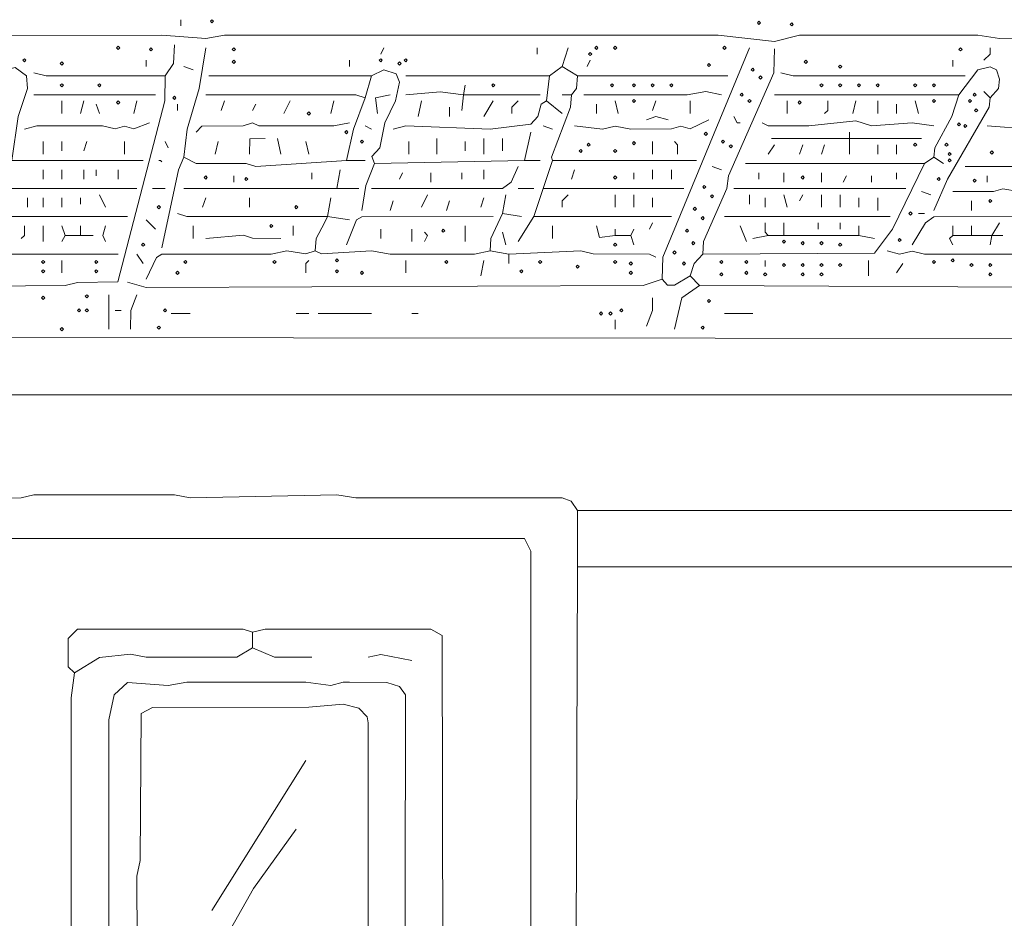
# Model space of a CAD drawing. Header units: millimetres. Extents: x 11 to 20000, y -4 to 8232.
# Tile 35 of 54: x 10417 to 11604, y 7147 to 8232. Entities that reach past the tile are written whole.
import ezdxf

# ---------------------------------------------------------------- set-up
doc = ezdxf.new("R2010")
doc.units = ezdxf.units.MM
doc.layers.add('ARCHITECTURE', color=7, linetype='Continuous', lineweight=13)
doc.layers.add('SOLAR', color=7, linetype='Continuous', lineweight=13)

msp = doc.modelspace()

# ---------------------------------------------------------------- linework, layer by layer
at = {"layer": 'ARCHITECTURE', "color": 7, "lineweight": 13}
for points in [[(10135.74661, 7688.53699), (10135.89434, 7756.41029), (10140.71505, 7771.48665), (10150.82862, 7779.03473), (12051.28247, 7779.03473), (12070.13575, 7779.03473), (12085.21912, 7779.03473), (12134.2379, 7779.03473), (12149.32127, 7779.03473)], [(10320.51278, 7635.74661), (10324.43778, 7650.67489), (10331.8241, 7654.4457), (10418.55204, 7654.74842), (10433.63405, 7658.36448), (10603.31731, 7658.36448), (10622.17195, 7654.6069), (10799.39762, 7658.37104), (10822.02206, 7654.6069), (11070.89084, 7654.59378), (11082.04774, 7650.675), (11089.74355, 7639.51731)], [(12156.86233, 7631.9759), (12145.55011, 7635.74005), (11704.37364, 7635.75317), (11685.52036, 7639.51075), (11089.74355, 7639.51731)], [(11089.74355, 7571.644), (11089.74355, 7639.51731)], [(10369.53337, 6828.80848), (10369.52647, 7541.47817), (10365.76075, 7582.95622), (10369.68665, 7597.89118), (10388.38518, 7605.58066), (11025.63439, 7605.58066), (11033.18247, 7590.49774), (11033.18247, 6557.3155)], [(11089.74355, 7571.644), (12100.30124, 7571.63744), (12115.38462, 7568.16934), (12156.86233, 7571.79208), (12175.71686, 7579.18552)], [(11089.74355, 7571.644), (11085.97285, 6561.08597)], [(10697.58767, 7492.45826), (10686.27545, 7496.22296), (10486.42534, 7496.07466), (10475.26776, 7484.91697), (10475.26776, 7450.98722), (10482.65554, 7443.43891)], [(10697.58767, 7492.45826), (10712.66968, 7496.22296), (10912.5198, 7496.22296), (10926.39695, 7488.68122), (10927.59559, 6900.45249), (10923.83201, 6870.28631)], [(10697.58767, 7492.45826), (10697.58767, 7473.60509)], [(10697.58767, 7473.60509), (10678.73303, 7462.44729), (10569.38066, 7462.58213), (10550.52885, 7466.05679), (10512.81957, 7462.14457), (10482.65554, 7443.43891)], [(10697.58767, 7473.60509), (10723.9819, 7462.44072), (10769.23077, 7462.29287)], [(10837.10407, 7462.29287), (10852.18609, 7465.76753), (10889.89536, 7458.52161)], [(10482.65554, 7443.43891), (10478.88982, 7413.27274), (10478.88292, 6874.05758)], [(10761.68835, 7337.85848), (10648.56618, 7156.86301)], [(10750.37613, 7254.9017), (10698.63643, 7183.25792), (10607.08993, 7021.1164)]]:
    msp.add_lwpolyline(points, dxfattribs=at)
for points in [[(10806.93722, 7432.1267), (10814.47964, 7432.1267), (10859.72851, 7431.97839), (10874.80566, 7427.15848), (10882.1983, 7417.04367), (10881.14808, 6908.00079), (10867.27093, 6900.45905), (10539.22149, 6905.42726), (10528.96007, 6919.30645), (10524.13869, 6953.2431), (10524.13869, 7386.87783), (10530.77941, 7417.044), (10546.75622, 7431.97183), (10595.77771, 7428.35622), (10618.40215, 7432.12014), (10761.68835, 7432.12014), (10791.8552, 7428.35622)], [(10825.79186, 7400.76301), (10835.89921, 7390.6483), (10837.10407, 7383.10735), (10837.10407, 6949.47873), (10822.02206, 6941.93744), (10776.77319, 6945.6948), (10569.38066, 6943.13518), (10559.2733, 6953.2431), (10558.07534, 7198.34061), (10561.83416, 7217.19457), (10563.04446, 7394.41267), (10576.92308, 7401.95396), (10765.46097, 7401.96708), (10806.93722, 7405.72523)]]:
    msp.add_lwpolyline(points, close=True, dxfattribs=at)
at = {"layer": 'SOLAR', "color": 7, "lineweight": 13}
for points in [[(10610.85973, 8223.9819), (10610.85973, 8231.5233)], [(10030.16686, 8212.52161), (10588.23529, 8212.66312), (10641.02658, 8208.89898), (10663.65102, 8212.66968), (11070.89084, 8212.66968), (11085.97285, 8212.66968), (11101.05486, 8212.66968), (11259.4259, 8212.66968), (11327.29921, 8205.1414), (11357.46606, 8212.66312), (11572.39819, 8212.66312), (11598.79378, 8208.89887), (11659.12477, 8209.04695), (11674.20814, 8212.66312), (11794.87138, 8212.66312), (11813.7259, 8208.90554), (11843.8914, 8212.66312), (11866.51584, 8208.8991), (11889.14027, 8212.66312), (12119.15577, 8212.66312), (12134.68937, 8208.75079), (12145.55011, 8216.4405)], [(10603.31731, 8201.35747), (10602.26165, 8178.73303), (10592.00509, 8163.65)], [(10614.62952, 8065.61086), (10618.54989, 8099.54751), (10633.33643, 8148.56719), (10641.02658, 8197.58665)], [(10855.95871, 8197.58665), (10852.18609, 8190.04525)], [(11040.72398, 8190.04525), (11040.72398, 8197.58665)], [(11078.43043, 8197.58665), (11070.89084, 8174.96222)], [(11191.5526, 7918.55204), (11192.60973, 7944.94717), (11297.13518, 8197.58665)], [(11240.5741, 7948.71799), (11241.62975, 7963.8009), (11269.68247, 8027.90339), (11271.79525, 8042.98643), (11326.24355, 8167.42081), (11327.29921, 8196.32986)], [(11579.93925, 8182.50385), (11587.48156, 8190.04525), (11587.48156, 8197.58665)], [(10388.38518, 8141.02568), (10388.5405, 8159.8793), (10395.9345, 8170.13529), (10411.00962, 8173.89943), (10424.88959, 8163.64344), (10425.94604, 8148.56719), (10414.92998, 8114.63054), (10407.23982, 8061.84016)], [(10569.38066, 8182.50385), (10569.38066, 8174.96222)], [(10614.62952, 8174.96222), (10625.94174, 8171.19163)], [(10814.47964, 8182.50385), (10814.47964, 8174.96222)], [(11055.806, 8163.65), (11070.89084, 8174.96222)], [(11089.74265, 8163.65), (11070.89084, 8174.96222)], [(11104.82749, 8182.50385), (11101.05486, 8174.96222)], [(11542.23133, 8182.50385), (11542.23133, 8174.96222)], [(11549.77376, 8141.02557), (11572.40509, 8171.03688), (11587.48156, 8174.80747), (11594.86799, 8171.03688), (11598.78688, 8159.87941), (11597.58971, 8148.56719), (11587.48156, 8137.25498)], [(10018.85464, 7914.78133), (10037.70645, 7911.1586), (10184.76527, 7908.43756), (10471.34333, 7911.01708), (10486.42534, 7914.63326), (10535.08292, 7915.14989), (10591.85803, 8133.48416), (10592.00509, 8163.65)], [(10433.63405, 8167.42081), (10448.71889, 8163.65656), (10592.00509, 8163.65)], [(10840.87387, 8163.65), (10644.79638, 8163.65)], [(10840.87387, 8163.65), (10833.33428, 8137.25498)], [(10840.87387, 8163.65), (10855.95871, 8171.03688), (10870.88609, 8166.22308), (10874.8043, 8156.10848), (10869.99129, 8133.48416), (10857.15588, 8107.08891), (10850.97919, 8076.92624), (10841.39174, 8066.45317), (10844.64649, 8058.06946)], [(11055.806, 8163.65), (10882.35294, 8163.65)], [(11052.0362, 8133.48416), (11055.806, 8163.65)], [(11082.20305, 8141.02557), (11088.54548, 8148.57376), (11089.74265, 8163.65)], [(11270.73812, 8163.65), (11089.74265, 8163.65)], [(11334.84163, 8167.42081), (11349.92364, 8163.65656), (11557.31618, 8163.65)], [(10952.11256, 8141.02557), (10953.99604, 8152.33778)], [(10433.63405, 8141.02568), (10580.69287, 8141.02568)], [(10641.02658, 8141.02557), (10822.02206, 8141.019), (10833.33428, 8137.25498)], [(10810.70984, 8061.84005), (10819.30034, 8099.54751), (10833.33428, 8137.25498)], [(10863.4983, 8141.02557), (10845.84989, 8137.10023), (10848.41629, 8118.40113)], [(10952.11256, 8141.02557), (10923.83201, 8144.64186), (10882.35294, 8141.02557)], [(10952.11256, 8141.02557), (10950.22624, 8122.17195)], [(11044.49378, 8141.02557), (10952.11256, 8141.02557)], [(11059.57862, 8061.84005), (11058.05407, 8065.7655), (11081.15215, 8125.94276), (11082.20305, 8141.02557)], [(11082.20305, 8141.02557), (11070.89084, 8141.02557)], [(11263.19853, 8141.02557), (11244.34389, 8144.78971), (11221.71946, 8141.03213), (11097.28507, 8141.02557)], [(11549.77376, 8141.02557), (11327.29921, 8141.02557)], [(11549.77376, 8141.02557), (11541.03416, 8114.63054), (11520.80554, 8076.92319), (11519.6069, 8065.61086)], [(11519.6069, 8001.50837), (11535.88201, 8039.21561), (11586.28303, 8125.94265), (11587.48156, 8137.25498)], [(11587.48156, 8137.25498), (11579.93925, 8144.79638)], [(10467.5707, 8133.48416), (10467.5707, 8118.40113)], [(10493.96776, 8133.48416), (10490.19514, 8118.40113)], [(10509.04977, 8129.71335), (10512.81957, 8118.40113)], [(10554.29864, 8118.40113), (10558.06844, 8133.48416)], [(10607.08993, 8129.71335), (10607.08993, 8122.17195)], [(10659.87839, 8122.17195), (10663.65102, 8133.48416)], [(10697.58767, 8122.17195), (10701.35747, 8129.71335)], [(10735.29412, 8118.40113), (10742.83654, 8133.48416)], [(10795.625, 8133.48416), (10791.8552, 8118.40113)], [(11052.0362, 8133.48416), (11045.69242, 8129.55871), (11041.61878, 8114.63066), (11033.1767, 8105.4241), (10984.1629, 8099.55407), (10882.35294, 8103.31821), (10867.27093, 8099.54751)], [(10901.20758, 8133.48416), (10897.43495, 8114.63054)], [(10935.14423, 8125.94276), (10935.14423, 8114.63054)], [(10976.62048, 8114.63054), (10987.93269, 8133.48416)], [(11010.55713, 8118.40113), (11010.55713, 8125.94276), (11018.09955, 8133.48416)], [(11052.0362, 8133.48416), (11070.89084, 8118.40113)], [(11112.36708, 8118.40113), (11112.36708, 8129.71335)], [(11138.76414, 8118.40113), (11134.99152, 8133.48416)], [(11180.24038, 8122.17195), (11184.01301, 8133.48416)], [(11225.48925, 8133.48416), (11225.48925, 8118.40113)], [(11342.38405, 8133.48416), (11342.38405, 8118.40113)], [(11391.40271, 8133.48416), (11391.40271, 8122.17195), (11387.63292, 8118.40113)], [(11425.33937, 8133.48416), (11421.56957, 8118.40113)], [(11451.7336, 8133.48416), (11451.7336, 8118.40113)], [(11474.35803, 8118.40113), (11474.35803, 8129.71335)], [(11496.98247, 8133.48416), (11500.75509, 8118.40113)], [(11172.70079, 8110.85973), (11184.01301, 8114.62387), (11199.09502, 8110.85973)], [(11278.28054, 8114.63054), (11282.05034, 8107.08891), (11285.82296, 8107.08891)], [(10573.15328, 8107.08891), (10554.29864, 8099.84367), (10542.98643, 8103.02217), (10531.67421, 8099.84367), (10516.59219, 8103.31176), (10437.40667, 8103.31176), (10422.32183, 8099.54751)], [(10629.71437, 8095.7767), (10636.42613, 8102.95633), (10686.27545, 8103.46629), (10697.58767, 8107.08891), (10705.12726, 8103.31833), (10795.625, 8103.32489), (10814.47964, 8107.08891)], [(10833.33428, 8103.31833), (10840.87387, 8099.54751)], [(11048.2664, 8103.31833), (11059.57862, 8099.54751)], [(11248.11369, 8110.85973), (11225.48925, 8099.84367), (11214.17704, 8103.02217), (11202.86482, 8099.69548), (11153.84615, 8099.55407), (11134.99152, 8103.16369), (11119.9095, 8099.56063), (11085.97285, 8103.31833)], [(11312.21719, 8107.08891), (11319.76448, 8103.46629), (11368.77828, 8103.32489), (11425.33937, 8109.66199), (11444.194, 8103.46629), (11493.21267, 8107.08235), (11519.6069, 8103.31833)], [(11557.31618, 8054.29864), (11613.8759, 8054.44661), (11644.04265, 8059.12568), (11654.15079, 8065.75894), (11670.43699, 8103.31833)], [(11659.12477, 8103.31833), (11636.50034, 8099.54751), (11583.71041, 8103.31833)], [(11025.64197, 8061.84005), (11033.18156, 8095.7767)], [(11417.79695, 8088.23529), (11417.79695, 8095.7767)], [(10444.94627, 8069.38167), (10444.94627, 8084.46448)], [(10467.5707, 8084.46448), (10467.5707, 8073.15226)], [(10497.73756, 8084.46448), (10493.96776, 8073.15226)], [(10542.98643, 8084.46448), (10542.98643, 8069.38167)], [(10592.00509, 8084.46448), (10595.77771, 8076.92308)], [(10656.1086, 8084.46448), (10652.3388, 8069.38167)], [(10712.66968, 8088.23529), (10694.1845, 8087.86663), (10693.81505, 8069.38167)], [(10731.52432, 8069.38167), (10727.7517, 8088.23529)], [(10761.68835, 8084.46448), (10765.46097, 8069.38167)], [(10886.12274, 8069.38167), (10886.12274, 8084.46448)], [(10920.05939, 8088.23529), (10920.05939, 8069.38167)], [(10953.99604, 8073.15226), (10953.99604, 8084.46448)], [(10976.62048, 8069.38167), (10976.62048, 8088.23529)], [(10999.24491, 8088.23529), (10999.24491, 8073.15226)], [(11180.24038, 8069.38167), (11180.24038, 8084.46448)], [(11206.63744, 8084.46448), (11210.40724, 8080.69389), (11210.40724, 8069.38167)], [(11327.29921, 8080.69389), (11319.75962, 8069.38167)], [(11323.52941, 8088.23529), (11417.79695, 8088.23529)], [(11361.23586, 8080.69389), (11357.46606, 8069.38167)], [(11387.63292, 8080.69389), (11383.86029, 8069.38167)], [(11504.52489, 8088.23529), (11417.79695, 8088.23529)], [(11417.79695, 8088.23529), (11417.79695, 8069.38167)], [(11451.7336, 8069.38167), (11451.7336, 8080.69389)], [(11474.35803, 8069.38167), (11474.35803, 8080.69389)], [(10614.62952, 8065.61086), (10608.13869, 8050.52783), (10588.23529, 7956.25939)], [(10810.70984, 8061.84005), (10701.35747, 8054.45317), (10690.04525, 8057.92138), (10629.71437, 8058.21753), (10614.62952, 8065.61086)], [(11519.6069, 8065.61086), (11508.29468, 8058.06946)], [(11519.6069, 8065.61086), (11530.91912, 8058.06946)], [(10407.23982, 8061.84016), (10565.61086, 8061.84016)], [(10584.46459, 8061.84016), (10586.34989, 8061.84016), (10588.23529, 8059.95475)], [(10810.70984, 8061.84005), (10833.33428, 8061.84005)], [(10829.56165, 8001.50837), (10834.38993, 8031.67421), (10844.64649, 8058.06946)], [(11018.09955, 8054.29864), (11009.50837, 8035.45158), (10999.24491, 8028.05814), (10840.87387, 8027.90339)], [(11025.64197, 8061.84005), (10844.64649, 8058.06946)], [(11025.64197, 8061.84005), (11044.49378, 8061.84005)], [(11048.2664, 8027.90339), (11059.57862, 8061.84005)], [(11059.57862, 8061.84005), (11233.03167, 8061.84005)], [(11240.5741, 7948.71799), (11447.9638, 7949.92229), (11469.5388, 7978.88394), (11508.29468, 8058.06946)], [(11263.19853, 8050.52783), (11251.88631, 8054.29864)], [(11292.10667, 8058.06946), (11508.29468, 8058.06946)], [(10444.94627, 8039.21561), (10444.94627, 8050.52783)], [(10467.5707, 8050.52783), (10467.5707, 8039.21561)], [(10493.96776, 8050.52783), (10493.96776, 8039.21561)], [(10509.04977, 8050.52783), (10509.04977, 8042.98643)], [(10535.444, 8039.21561), (10535.444, 8050.52783)], [(10674.96324, 8035.44502), (10674.96324, 8042.98643)], [(10769.23077, 8039.21561), (10769.23077, 8046.75724)], [(10799.39762, 8027.90339), (10803.16742, 8050.52783)], [(10874.81052, 8039.21561), (10878.58314, 8046.75724)], [(10912.5198, 8035.44502), (10912.5198, 8046.75724)], [(10950.22624, 8039.21561), (10950.22624, 8046.75724)], [(10976.62048, 8050.52783), (10976.62048, 8039.21561)], [(11082.20305, 8039.21561), (11085.97285, 8050.52783)], [(11157.61595, 8046.75724), (11157.61595, 8039.21561)], [(11180.24038, 8039.21561), (11180.24038, 8050.52783)], [(11202.86482, 8050.52783), (11202.86482, 8039.21561)], [(11308.4474, 8039.21561), (11308.4474, 8046.75724)], [(11338.61143, 8035.44502), (11338.61143, 8046.75724)], [(11383.86029, 8035.44502), (11383.86029, 8046.75724)], [(11410.25735, 8035.44502), (11414.02715, 8042.98643)], [(11444.194, 8035.44502), (11444.194, 8042.98643)], [(11474.35803, 8039.21561), (11474.35803, 8046.75724)], [(11583.71041, 8035.44502), (11583.71041, 8042.98643)], [(10365.76075, 8031.67421), (10377.07296, 8027.90995), (10558.06844, 8027.90339)], [(10512.81957, 8020.36199), (10520.36199, 8005.27896)], [(10592.00509, 8027.90339), (10576.92308, 8027.90339)], [(10799.39762, 8027.90339), (10614.62952, 8027.90339)], [(10799.39762, 8027.90339), (10825.79186, 8027.90339)], [(10901.20758, 8005.27896), (10908.74717, 8020.36199)], [(10999.24491, 7997.73756), (11003.01753, 8020.36199)], [(11018.09955, 8027.90339), (11036.95419, 8027.90339)], [(11048.2664, 8027.90339), (11036.95419, 7993.96674)], [(11048.2664, 8027.90339), (11217.94966, 8027.90339)], [(11070.89084, 8005.27896), (11070.89084, 8012.82059), (11078.43043, 8020.36199)], [(11134.99152, 8005.27896), (11134.99152, 8020.36199)], [(11157.61595, 8020.36199), (11157.61595, 8005.27896)], [(11278.28054, 8027.90339), (11485.67025, 8027.90339)], [(11297.13518, 8020.36199), (11297.13518, 8009.04977)], [(11338.61143, 8020.36199), (11342.38405, 8005.27896)], [(11361.23586, 8020.36199), (11357.46606, 8012.82059)], [(11383.86029, 8005.27896), (11383.86029, 8020.36199)], [(11406.48473, 8005.27896), (11406.48473, 8020.36199)], [(11504.52489, 8024.13281), (11515.8371, 8020.36199)], [(11647.81256, 8027.90339), (11621.41821, 8024.13937), (11602.56369, 8027.60735), (11591.25147, 8024.28077), (11542.23133, 8024.13281)], [(10426.09446, 8005.27896), (10426.09446, 8016.59118)], [(10444.94627, 8005.27896), (10444.94627, 8016.59118)], [(10467.5707, 8016.59118), (10467.5707, 8005.27896)], [(10490.19514, 8009.04977), (10490.19514, 8016.59118)], [(10641.02658, 8016.59118), (10637.25396, 8005.27896)], [(10693.81505, 8005.27896), (10693.81505, 8016.59118)], [(10788.08541, 7993.96674), (10791.8552, 8016.59118)], [(10863.4983, 8001.50837), (10867.27093, 8012.82059)], [(10935.14423, 8012.82059), (10931.37161, 8001.50837)], [(10976.62048, 8016.59118), (10972.85068, 8005.27896)], [(11180.24038, 8005.27896), (11180.24038, 8016.59118)], [(11315.98699, 8005.27896), (11315.98699, 8016.59118)], [(11429.10916, 8005.27896), (11429.10916, 8016.59118)], [(11451.7336, 8016.59118), (11451.7336, 8001.50837)], [(11564.85577, 8012.82059), (11564.85577, 8001.50837)], [(10546.75622, 7993.96686), (10395.9276, 7993.96686)], [(10788.08541, 7993.96674), (10618.40215, 7993.9733), (10607.08993, 7997.73756)], [(10788.08541, 7993.96674), (10784.31278, 7986.42534), (10774.19921, 7967.57172), (10773.00057, 7952.48869)], [(10788.08541, 7993.96674), (10814.47964, 7990.19615)], [(10987.93269, 7993.96674), (10829.56923, 7993.8121), (10823.07771, 7990.0414), (10810.70984, 7960.0302)], [(10999.24491, 7997.73756), (10985.21923, 7967.57172), (10984.1629, 7952.48869)], [(10999.24491, 7997.73756), (11021.86934, 7993.96674)], [(11018.09955, 7963.8009), (11036.95419, 7993.96674)], [(11202.86482, 7993.96674), (11036.95419, 7993.96674)], [(11466.81844, 7993.96674), (11266.96833, 7993.96674)], [(11493.21267, 7960.0302), (11509.34559, 7986.41867), (11519.6069, 7993.8121), (11719.45701, 7993.96674)], [(11508.29468, 7997.73756), (11500.75509, 7997.73756)], [(10418.55204, 7967.57172), (10422.32183, 7971.34231), (10422.32183, 7982.65452)], [(10444.94627, 7982.65452), (10444.94627, 7963.8009)], [(10471.34333, 7971.34231), (10467.5707, 7982.65452)], [(10490.19514, 7971.34231), (10490.19514, 7982.65452)], [(10520.36199, 7982.65452), (10516.88767, 7971.34887), (10520.36199, 7963.8009)], [(10580.69287, 7978.88394), (10569.38066, 7990.19615)], [(10625.94174, 7982.65452), (10625.94174, 7967.57172)], [(10746.60633, 7982.65452), (10746.60633, 7971.34231)], [(10953.99604, 7963.8009), (10953.99604, 7982.65452)], [(11059.57862, 7982.65452), (11059.57862, 7967.57172)], [(11134.99152, 7971.34231), (11116.29299, 7968.77602), (11112.36708, 7982.65452)], [(11176.47059, 7978.88394), (11180.24038, 7986.42534)], [(11293.36256, 7963.8009), (11285.82296, 7982.65452)], [(11315.98699, 7986.42534), (11315.98699, 7975.11312), (11319.75962, 7971.34231)], [(11338.61143, 7971.34231), (11338.61143, 7986.42534)], [(11380.0905, 7986.42534), (11380.0905, 7978.88394)], [(11406.48473, 7986.42534), (11406.48473, 7978.88394)], [(11429.10916, 7971.34231), (11429.10916, 7982.65452)], [(11542.23133, 7971.34231), (11542.23133, 7982.65452)], [(11564.85577, 7971.34231), (11564.85577, 7982.65452)], [(11598.79378, 7986.42534), (11589.36652, 7971.34231)], [(10467.5707, 7963.8009), (10471.34333, 7971.34231)], [(10490.19514, 7971.34231), (10471.34333, 7971.34231)], [(10490.19514, 7971.34231), (10505.27998, 7971.34231)], [(10731.52432, 7967.57172), (10697.65667, 7967.7905), (10686.72557, 7971.64502), (10641.02658, 7967.57172)], [(10852.18609, 7978.88394), (10852.18609, 7967.57172)], [(10889.89536, 7978.88394), (10889.89536, 7963.8009)], [(10904.97738, 7975.11312), (10908.74717, 7971.34231), (10904.97738, 7963.8009)], [(10999.24491, 7975.11312), (11003.01753, 7960.0302)], [(11134.99152, 7971.34231), (11134.99152, 7978.88394)], [(11134.99152, 7971.34231), (11153.84615, 7971.34231)], [(11153.84615, 7971.34231), (11157.61595, 7978.88394)], [(11153.84615, 7971.34231), (11157.61595, 7960.0302)], [(11319.75962, 7971.34231), (11300.90498, 7967.57172)], [(11319.75962, 7971.34231), (11338.61143, 7971.34231)], [(11429.10916, 7971.34231), (11338.61143, 7971.34231)], [(11447.9638, 7967.57172), (11429.10916, 7971.34231)], [(11542.23133, 7971.34231), (11538.46154, 7967.57172), (11542.23133, 7960.0302)], [(11564.85577, 7971.34231), (11542.23133, 7971.34231)], [(11564.85577, 7971.34231), (11589.36652, 7971.34231)], [(11589.36652, 7971.34231), (11587.48156, 7960.0302)], [(11589.36652, 7971.34231), (11602.56369, 7971.34231)], [(10535.444, 7948.71799), (10350.67873, 7948.71799)], [(10558.06844, 7948.71799), (10565.61086, 7937.40577)], [(10569.38066, 7918.55204), (10581.75, 7944.79253), (10588.24152, 7948.56335), (10720.2121, 7948.72455), (10739.06391, 7952.48213), (10761.68835, 7949.01403), (10773.00057, 7952.48869)], [(10984.1629, 7952.48869), (10965.30826, 7948.71799), (10863.4983, 7948.72455), (10840.87387, 7952.48869), (10780.54989, 7949.01403), (10773.00057, 7952.48869)], [(10984.1629, 7952.48869), (11006.78733, 7948.71799)], [(11184.01301, 7944.94717), (11176.46369, 7948.56991), (11108.59729, 7948.86606), (11093.51527, 7952.48213), (11006.78733, 7948.71799)], [(11006.78733, 7937.40577), (11006.78733, 7948.71799)], [(11240.5741, 7948.71799), (11230.31063, 7937.40566), (11225.48925, 7922.32274)], [(11700.60373, 7948.71799), (11508.29468, 7948.72455), (11493.21267, 7952.19265), (11478.13066, 7948.73111), (11463.04581, 7952.48869)], [(10467.5707, 7926.09355), (10467.5707, 7941.17647)], [(10761.68835, 7926.09355), (10761.68835, 7937.40577), (10765.46097, 7941.17647)], [(10882.35294, 7926.09355), (10882.35294, 7941.17647)], [(10976.62048, 7941.17647), (10972.85068, 7922.32274)], [(11315.98699, 7941.17647), (11315.98699, 7933.63495)], [(11440.42138, 7922.32274), (11440.42138, 7941.17647)], [(11481.90045, 7937.40577), (11474.35803, 7926.09355)], [(11960.78473, 7914.78133), (11959.5862, 7903.469), (11936.96176, 7858.22025), (11926.84808, 7848.11233), (11813.7259, 7846.91459), (11791.10147, 7850.67873), (11764.70588, 7846.91459), (10237.55656, 7848.11233), (10207.38971, 7869.37783), (10018.85464, 7869.53903), (10003.7698, 7873.30317)], [(11191.5526, 7918.55204), (11168.92817, 7911.01708), (10569.38066, 7908.43756), (10546.75622, 7914.78133)], [(11191.5526, 7918.55204), (11198.26584, 7911.37262), (11206.56561, 7911.1009), (11225.48925, 7922.32274)], [(11236.80147, 7911.01052), (11215.3819, 7895.92104), (11206.63744, 7858.22025)], [(11225.48925, 7922.32274), (11236.80147, 7911.01052)], [(11236.80147, 7911.01052), (11704.37364, 7908.43756), (11930.61799, 7911.01708), (11960.78473, 7914.78133)], [(10524.13179, 7858.22025), (10524.13179, 7899.6983)], [(10558.06844, 7899.6983), (10550.67658, 7880.84468), (10550.52885, 7858.22025)], [(11180.24038, 7895.9276), (11180.09333, 7880.84468), (11172.70079, 7861.99095)], [(10539.21663, 7880.84468), (10531.67421, 7880.84468)], [(10622.17195, 7877.07387), (10599.54751, 7877.07387)], [(10750.37613, 7877.07387), (10765.46097, 7877.07387)], [(10776.77319, 7877.07387), (10840.87387, 7877.07387)], [(10897.43495, 7877.07387), (10889.89536, 7877.07387)], [(11266.96833, 7877.07387), (11300.90498, 7877.07387)], [(11134.99152, 7858.22025), (11134.99152, 7869.53247)]]:
    msp.add_lwpolyline(points, dxfattribs=at)
for points in [[(10646.68179, 8229.63801), (10648.56708, 8231.52342), (10650.45249, 8229.63801), (10648.56708, 8227.7526)], [(11306.56109, 8227.7526), (11308.44649, 8229.63801), (11310.33179, 8227.7526), (11308.44649, 8225.86731)], [(11346.15385, 8225.86731), (11348.03925, 8227.7526), (11349.92455, 8225.86731), (11348.03925, 8223.9819)], [(10533.55962, 8197.58676), (10535.44491, 8199.47206), (10537.33032, 8197.58676), (10535.44491, 8195.70136)], [(10573.15238, 8195.70136), (10575.03767, 8197.58676), (10576.92308, 8195.70136), (10575.03767, 8193.81595)], [(10673.07692, 8195.70136), (10674.96233, 8197.58676), (10676.84762, 8195.70136), (10674.96233, 8193.81595)], [(11110.48269, 8197.58676), (11112.36799, 8199.47206), (11114.25339, 8197.58676), (11112.36799, 8195.70136)], [(11133.10713, 8197.58676), (11134.99242, 8199.47206), (11136.87783, 8197.58676), (11134.99242, 8195.70136)], [(11265.08292, 8197.58676), (11266.96833, 8199.47206), (11268.85373, 8197.58676), (11266.96833, 8195.70136)], [(11549.77376, 8195.70136), (11551.65916, 8197.58676), (11553.54446, 8195.70136), (11551.65916, 8193.81595)], [(10420.43744, 8182.50373), (10422.32274, 8184.38914), (10424.20814, 8182.50373), (10422.32274, 8180.61844)], [(10850.3017, 8182.50373), (10852.18699, 8184.38914), (10854.0724, 8182.50373), (10852.18699, 8180.61844)], [(10880.46753, 8182.50373), (10882.35294, 8184.38914), (10884.23835, 8182.50373), (10882.35294, 8180.61844)], [(11102.94118, 8190.04525), (11104.82658, 8191.93066), (11106.71188, 8190.04525), (11104.82658, 8188.15984)], [(10465.68631, 8178.73303), (10467.57161, 8180.61844), (10469.45701, 8178.73303), (10467.57161, 8176.84762)], [(10673.07692, 8180.61844), (10674.96233, 8182.50373), (10676.84762, 8180.61844), (10674.96233, 8178.73303)], [(10872.92613, 8178.73303), (10874.81143, 8180.61844), (10876.69683, 8178.73303), (10874.81143, 8176.84762)], [(11246.2293, 8176.84762), (11248.11459, 8178.73303), (11250, 8176.84762), (11248.11459, 8174.96233)], [(11299.01957, 8171.19152), (11300.90498, 8173.07692), (11302.79038, 8171.19152), (11300.90498, 8169.30622)], [(11363.12217, 8180.61844), (11365.00758, 8182.50373), (11366.89287, 8180.61844), (11365.00758, 8178.73303)], [(11404.60034, 8174.96233), (11406.48563, 8176.84762), (11408.37104, 8174.96233), (11406.48563, 8173.07692)], [(11308.44649, 8161.76471), (11310.33179, 8163.65011), (11312.21719, 8161.76471), (11310.33179, 8159.8793)], [(10465.68631, 8152.3379), (10467.57161, 8154.22319), (10469.45701, 8152.3379), (10467.57161, 8150.45249)], [(10510.93518, 8152.3379), (10512.82048, 8154.22319), (10514.70588, 8152.3379), (10512.82048, 8150.45249)], [(10986.0483, 8152.3379), (10987.9336, 8154.22319), (10989.819, 8152.3379), (10987.9336, 8150.45249)], [(11129.33631, 8152.3379), (11131.22172, 8154.22319), (11133.10713, 8152.3379), (11131.22172, 8150.45249)], [(11155.73156, 8152.3379), (11157.61686, 8154.22319), (11159.50226, 8152.3379), (11157.61686, 8150.45249)], [(11178.356, 8152.3379), (11180.24129, 8154.22319), (11182.1267, 8152.3379), (11180.24129, 8150.45249)], [(11200.98043, 8152.3379), (11202.86572, 8154.22319), (11204.75113, 8152.3379), (11202.86572, 8150.45249)], [(11381.9759, 8152.3379), (11383.8612, 8154.22319), (11385.74661, 8152.3379), (11383.8612, 8150.45249)], [(11404.60034, 8152.3379), (11406.48563, 8154.22319), (11408.37104, 8152.3379), (11406.48563, 8150.45249)], [(11427.22477, 8152.3379), (11429.11007, 8154.22319), (11430.99548, 8152.3379), (11429.11007, 8150.45249)], [(11449.84921, 8152.3379), (11451.7345, 8154.22319), (11453.61991, 8152.3379), (11451.7345, 8150.45249)], [(11495.09808, 8152.3379), (11496.98337, 8154.22319), (11498.86878, 8152.3379), (11496.98337, 8150.45249)], [(11517.72251, 8152.3379), (11519.60781, 8154.22319), (11521.49321, 8152.3379), (11519.60781, 8150.45249)], [(10601.43292, 8137.25486), (10603.31821, 8139.14027), (10605.20362, 8137.25486), (10603.31821, 8135.36957)], [(11285.82206, 8141.02568), (11287.70735, 8142.91097), (11289.59276, 8141.02568), (11287.70735, 8139.14027)], [(11566.74208, 8141.02568), (11568.62749, 8142.91097), (11570.51278, 8141.02568), (11568.62749, 8139.14027)], [(10533.55962, 8131.59876), (10535.44491, 8133.48416), (10537.33032, 8131.59876), (10535.44491, 8129.71346)], [(11155.73156, 8133.48416), (11157.61686, 8135.36957), (11159.50226, 8133.48416), (11157.61686, 8131.59876)], [(11295.24887, 8133.48416), (11297.13428, 8135.36957), (11299.01957, 8133.48416), (11297.13428, 8131.59876)], [(11355.58066, 8131.59876), (11357.46606, 8133.48416), (11359.35147, 8131.59876), (11357.46606, 8129.71346)], [(11517.72251, 8133.48416), (11519.60781, 8135.36957), (11521.49321, 8133.48416), (11519.60781, 8131.59876)], [(11561.08597, 8133.48416), (11562.97138, 8135.36957), (11564.85667, 8133.48416), (11562.97138, 8131.59876)], [(10763.57466, 8118.40124), (10765.46007, 8120.28654), (10767.34536, 8118.40124), (10765.46007, 8116.51584)], [(11568.62749, 8122.17195), (11570.51278, 8124.05735), (11572.39819, 8122.17195), (11570.51278, 8120.28654)], [(11547.88835, 8105.20362), (11549.77376, 8107.08903), (11551.65916, 8105.20362), (11549.77376, 8103.31821)], [(11555.42986, 8103.31821), (11557.31527, 8105.20362), (11559.20057, 8103.31821), (11557.31527, 8101.43292)], [(10808.82353, 8095.77681), (10810.70894, 8097.6621), (10812.59423, 8095.77681), (10810.70894, 8093.8914)], [(11242.45848, 8093.8914), (11244.34389, 8095.77681), (11246.2293, 8093.8914), (11244.34389, 8092.006)], [(10827.67726, 8084.46459), (10829.56256, 8086.34989), (10831.44796, 8084.46459), (10829.56256, 8082.57919)], [(11101.05577, 8080.69378), (11102.94118, 8082.57919), (11104.82658, 8080.69378), (11102.94118, 8078.80848)], [(11155.73156, 8082.57919), (11157.61686, 8084.46459), (11159.50226, 8082.57919), (11157.61686, 8080.69378)], [(11263.19762, 8084.46459), (11265.08292, 8086.34989), (11266.96833, 8084.46459), (11265.08292, 8082.57919)], [(11272.62443, 8078.80848), (11274.50984, 8080.69378), (11276.39514, 8078.80848), (11274.50984, 8076.92308)], [(11495.09808, 8080.69378), (11496.98337, 8082.57919), (11498.86878, 8080.69378), (11496.98337, 8078.80848)], [(11532.80543, 8080.69378), (11534.69084, 8082.57919), (11536.57613, 8080.69378), (11534.69084, 8078.80848)], [(11091.62896, 8073.15238), (11093.51437, 8075.03767), (11095.39966, 8073.15238), (11093.51437, 8071.26697)], [(11133.10713, 8073.15238), (11134.99242, 8075.03767), (11136.87783, 8073.15238), (11134.99242, 8071.26697)], [(11536.57613, 8069.38156), (11538.46154, 8071.26697), (11540.34695, 8069.38156), (11538.46154, 8067.49627)], [(11587.48111, 8071.26697), (11589.36652, 8073.15238), (11591.25192, 8071.26697), (11589.36652, 8069.38156)], [(11536.57613, 8061.84016), (11538.46154, 8063.72545), (11540.34695, 8061.84016), (11538.46154, 8059.95475)], [(10639.14027, 8041.10102), (10641.02568, 8042.98643), (10642.91097, 8041.10102), (10641.02568, 8039.21572)], [(11133.10713, 8041.10102), (11134.99242, 8042.98643), (11136.87783, 8041.10102), (11134.99242, 8039.21572)], [(11359.35147, 8041.10102), (11361.23676, 8042.98643), (11363.12217, 8041.10102), (11361.23676, 8039.21572)], [(10688.15984, 8039.21572), (10690.04525, 8041.10102), (10691.93066, 8039.21572), (10690.04525, 8037.33032)], [(11240.57319, 8029.7888), (11242.45848, 8031.67421), (11244.34389, 8029.7888), (11242.45848, 8027.90351)], [(11523.37862, 8039.21572), (11525.26391, 8041.10102), (11527.14932, 8039.21572), (11525.26391, 8037.33032)], [(11566.74208, 8037.33032), (11568.62749, 8039.21572), (11570.51278, 8037.33032), (11568.62749, 8035.44491)], [(11250, 8018.47658), (11251.88541, 8020.36199), (11253.7707, 8018.47658), (11251.88541, 8016.59129)], [(10582.57919, 8005.27907), (10584.46459, 8007.16437), (10586.34989, 8005.27907), (10584.46459, 8003.39367)], [(10748.49174, 8005.27907), (10750.37704, 8007.16437), (10752.26244, 8005.27907), (10750.37704, 8003.39367)], [(11585.59581, 8012.82048), (11587.48111, 8014.70588), (11589.36652, 8012.82048), (11587.48111, 8010.93518)], [(11229.26097, 8003.39367), (11231.14627, 8005.27907), (11233.03167, 8003.39367), (11231.14627, 8001.50826)], [(11238.68778, 7992.08145), (11240.57319, 7993.96686), (11242.45848, 7992.08145), (11240.57319, 7990.19604)], [(11489.44197, 7997.73756), (11491.32726, 7999.62296), (11493.21267, 7997.73756), (11491.32726, 7995.85215)], [(10718.32579, 7982.65464), (10720.2112, 7984.53993), (10722.09649, 7982.65464), (10720.2112, 7980.76923)], [(10925.7164, 7976.99853), (10927.60181, 7978.88382), (10929.48722, 7976.99853), (10927.60181, 7975.11312)], [(11219.83405, 7976.99853), (11221.71946, 7978.88382), (11223.60486, 7976.99853), (11221.71946, 7975.11312)], [(10563.72545, 7960.0302), (10565.61086, 7961.9155), (10567.49627, 7960.0302), (10565.61086, 7958.1448)], [(11133.10713, 7960.0302), (11134.99242, 7961.9155), (11136.87783, 7960.0302), (11134.99242, 7958.1448)], [(11227.37557, 7961.9155), (11229.26097, 7963.8009), (11231.14627, 7961.9155), (11229.26097, 7960.0302)], [(11336.72704, 7963.8009), (11338.61233, 7965.68631), (11340.49774, 7963.8009), (11338.61233, 7961.9155)], [(11359.35147, 7961.9155), (11361.23676, 7963.8009), (11363.12217, 7961.9155), (11361.23676, 7960.0302)], [(11381.9759, 7961.9155), (11383.8612, 7963.8009), (11385.74661, 7961.9155), (11383.8612, 7960.0302)], [(11404.60034, 7960.0302), (11406.48563, 7961.9155), (11408.37104, 7960.0302), (11406.48563, 7958.1448)], [(11476.24434, 7965.68631), (11478.12975, 7967.57161), (11480.01505, 7965.68631), (11478.12975, 7963.8009)], [(11204.75113, 7950.60328), (11206.63654, 7952.48869), (11208.52183, 7950.60328), (11206.63654, 7948.71799)], [(10443.06188, 7939.29106), (10444.94717, 7941.17647), (10446.83258, 7939.29106), (10444.94717, 7937.40577)], [(10507.16437, 7939.29106), (10509.04977, 7941.17647), (10510.93518, 7939.29106), (10509.04977, 7937.40577)], [(10614.63043, 7939.29106), (10616.51584, 7941.17647), (10618.40124, 7939.29106), (10616.51584, 7937.40577)], [(10722.09649, 7939.29106), (10723.9819, 7941.17647), (10725.86731, 7939.29106), (10723.9819, 7937.40577)], [(10797.51131, 7941.17647), (10799.39672, 7943.06188), (10801.28201, 7941.17647), (10799.39672, 7939.29106)], [(10929.48722, 7939.29106), (10931.37251, 7941.17647), (10933.25792, 7939.29106), (10931.37251, 7937.40577)], [(11042.60939, 7939.29106), (11044.49468, 7941.17647), (11046.38009, 7939.29106), (11044.49468, 7937.40577)], [(11087.85826, 7933.63495), (11089.74355, 7935.52036), (11091.62896, 7933.63495), (11089.74355, 7931.74966)], [(11133.10713, 7939.29106), (11134.99242, 7941.17647), (11136.87783, 7939.29106), (11134.99242, 7937.40577)], [(11151.96075, 7937.40577), (11153.84615, 7939.29106), (11155.73156, 7937.40577), (11153.84615, 7935.52036)], [(11216.06335, 7937.40577), (11217.94876, 7939.29106), (11219.83405, 7937.40577), (11217.94876, 7935.52036)], [(11261.31222, 7939.29106), (11263.19762, 7941.17647), (11265.08292, 7939.29106), (11263.19762, 7937.40577)], [(11291.47817, 7939.29106), (11293.36346, 7941.17647), (11295.24887, 7939.29106), (11293.36346, 7937.40577)], [(11336.72704, 7935.52036), (11338.61233, 7937.40577), (11340.49774, 7935.52036), (11338.61233, 7933.63495)], [(11359.35147, 7935.52036), (11361.23676, 7937.40577), (11363.12217, 7935.52036), (11361.23676, 7933.63495)], [(11381.9759, 7935.52036), (11383.8612, 7937.40577), (11385.74661, 7935.52036), (11383.8612, 7933.63495)], [(11404.60034, 7935.52036), (11406.48563, 7937.40577), (11408.37104, 7935.52036), (11406.48563, 7933.63495)], [(11517.72251, 7939.29106), (11519.60781, 7941.17647), (11521.49321, 7939.29106), (11519.60781, 7937.40577)], [(11540.34695, 7941.17647), (11542.23224, 7943.06188), (11544.11765, 7941.17647), (11542.23224, 7939.29106)], [(11562.97138, 7935.52036), (11564.85667, 7937.40577), (11566.74208, 7935.52036), (11564.85667, 7933.63495)], [(11585.59581, 7935.52036), (11587.48111, 7937.40577), (11589.36652, 7935.52036), (11587.48111, 7933.63495)], [(10443.06188, 7927.97885), (10444.94717, 7929.86425), (10446.83258, 7927.97885), (10444.94717, 7926.09355)], [(10507.16437, 7927.97885), (10509.04977, 7929.86425), (10510.93518, 7927.97885), (10509.04977, 7926.09355)], [(10605.20362, 7926.09355), (10607.08903, 7927.97885), (10608.97432, 7926.09355), (10607.08903, 7924.20814)], [(10797.51131, 7927.97885), (10799.39672, 7929.86425), (10801.28201, 7927.97885), (10799.39672, 7926.09355)], [(10827.67726, 7926.09355), (10829.56256, 7927.97885), (10831.44796, 7926.09355), (10829.56256, 7924.20814)], [(11019.98495, 7927.97885), (11021.87025, 7929.86425), (11023.75566, 7927.97885), (11021.87025, 7926.09355)], [(11151.96075, 7926.09355), (11153.84615, 7927.97885), (11155.73156, 7926.09355), (11153.84615, 7924.20814)], [(11261.31222, 7924.20814), (11263.19762, 7926.09355), (11265.08292, 7924.20814), (11263.19762, 7922.32274)], [(11291.47817, 7926.09355), (11293.36346, 7927.97885), (11295.24887, 7926.09355), (11293.36346, 7924.20814)], [(11314.1026, 7924.20814), (11315.9879, 7926.09355), (11317.8733, 7924.20814), (11315.9879, 7922.32274)], [(11359.35147, 7924.20814), (11361.23676, 7926.09355), (11363.12217, 7924.20814), (11361.23676, 7922.32274)], [(11381.9759, 7924.20814), (11383.8612, 7926.09355), (11385.74661, 7924.20814), (11383.8612, 7922.32274)], [(11585.59581, 7924.20814), (11587.48111, 7926.09355), (11589.36652, 7924.20814), (11587.48111, 7922.32274)], [(10495.85215, 7897.81301), (10497.73756, 7899.6983), (10499.62296, 7897.81301), (10497.73756, 7895.9276)], [(10443.06188, 7895.9276), (10444.94717, 7897.81301), (10446.83258, 7895.9276), (10444.94717, 7894.04219)], [(11246.2293, 7892.1569), (11248.11459, 7894.04219), (11250, 7892.1569), (11248.11459, 7890.27149)], [(10486.42534, 7880.84468), (10488.31075, 7882.72998), (10490.19604, 7880.84468), (10488.31075, 7878.95928)], [(10495.85215, 7880.84468), (10497.73756, 7882.72998), (10499.62296, 7880.84468), (10497.73756, 7878.95928)], [(10590.1207, 7880.84468), (10592.006, 7882.72998), (10593.8914, 7880.84468), (10592.006, 7878.95928)], [(11116.1388, 7877.07387), (11118.0241, 7878.95928), (11119.9095, 7877.07387), (11118.0241, 7875.18857)], [(11127.45102, 7877.07387), (11129.33631, 7878.95928), (11131.22172, 7877.07387), (11129.33631, 7875.18857)], [(11140.64853, 7880.84468), (11142.53394, 7882.72998), (11144.41934, 7880.84468), (11142.53394, 7878.95928)], [(10465.68631, 7858.22025), (10467.57161, 7860.10554), (10469.45701, 7858.22025), (10467.57161, 7856.33484)], [(10582.57919, 7860.10554), (10584.46459, 7861.99095), (10586.34989, 7860.10554), (10584.46459, 7858.22025)], [(11238.68778, 7860.10554), (11240.57319, 7861.99095), (11242.45848, 7860.10554), (11240.57319, 7858.22025)]]:
    msp.add_lwpolyline(points, close=True, dxfattribs=at)

doc.saveas('drawing.dxf')
